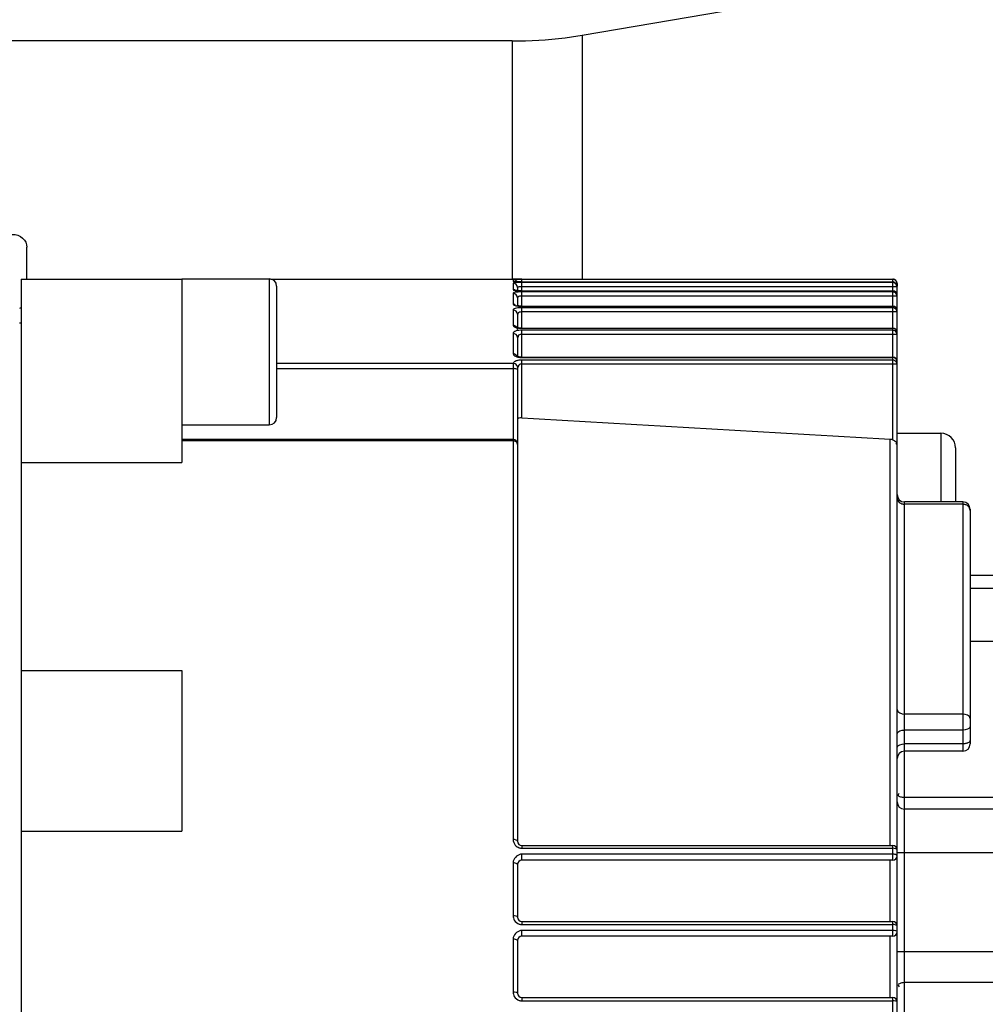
# Model space of a CAD drawing. Header units: millimetres. Extents: x 0 to 11890, y 0 to 8410.
# Tile 28 of 104: x 4750 to 4816, y 5820 to 5887. Entities that reach past the tile are written whole.
import ezdxf

# ---------------------------------------------------------------- set-up
doc = ezdxf.new("R2010")
doc.units = ezdxf.units.MM
doc.header["$LTSCALE"] = 653.95
doc.layers.get('0').update_dxf_attribs({"linetype": 'CONTINUOUS'})
for name, color, linetype in [('304105000175DXF_CONTINUOUS_LINE', 7, 'CONTINUOUS'), ('304304000133DXF_CONTINUOUS_LINE', 7, 'CONTINUOUS'), ('RB30-1-B-JSZL_DXF_DIMENSION', 7, 'CONTINUOUS')]:
    doc.layers.add(name, color=color, linetype=linetype)
doc.styles.get("Standard").update_dxf_attribs({"font": 'txt', "width": 0.7})
doc.dimstyles.new('DIMSTYLE_11', dxfattribs={"dimtxt": 70, "dimasz": 50, "dimexe": 1.5, "dimexo": 0, "dimgap": 1.75, "dimtad": 1, "dimdec": 1, "dimdsep": 46, "dimtxsty": 'Standard', "dimblk": '_FILLED', "dimblk1": '_FILLED', "dimblk2": '_FILLED', "dimcen": 0.09, "dimclrt": 5, "dimazin": 2, "dimtp": 0.5, "dimtm": 0.5, "dimtfac": 1, "dimtdec": 1, "dimtofl": 0, "dimtmove": 0, "dimatfit": 3, "dimldrblk": '_FILLED', "dimfxl": 0, "dimtolj": 1, "dimarcsym": 0})

# ---------------------------------------------------------------- blocks, each defined once
blk = doc.blocks.new('_FILLED')
at = {"color": 0, "linetype": 'ByBlock'}
blk.add_solid([(0, 0), (-1, 0.17), (-1, -0.17)], dxfattribs=at)
blk = doc.blocks.new('*D26')
at = {"layer": 'RB30-1-B-JSZL_DXF_DIMENSION', "color": 2, "linetype": 'Continuous'}
for p, q in [((4655.394, 5718.164), (4655.394, 6101.363)), ((4851.906, 5876.63), (4851.906, 6101.363)), ((4655.394, 6086.363), (4605.394, 6086.363)), ((4605.394, 6086.363), (4753.65, 6086.363)), ((5124.957, 6086.363), (4753.65, 6086.363)), ((4851.906, 6086.363), (5124.957, 6086.363))]:
    blk.add_line(p, q, dxfattribs=at)
at = {"layer": 'RB30-1-B-JSZL_DXF_DIMENSION', "color": 2, "linetype": 'Continuous', "xscale": 50, "yscale": 50, "zscale": 50}
blk.add_blockref('_FILLED', (4655.394, 6086.363), dxfattribs=at)
at = {"layer": 'RB30-1-B-JSZL_DXF_DIMENSION', "color": 2, "linetype": 'Continuous', "xscale": 50, "yscale": 50, "zscale": 50, "rotation": 180}
blk.add_blockref('_FILLED', (4851.906, 6086.363), dxfattribs=at)

msp = doc.modelspace()

# ---------------------------------------------------------------- linework, layer by layer
at = {"layer": '304105000175DXF_CONTINUOUS_LINE', "color": 7, "linetype": 'Continuous'}
for p, q in [((4788.419, 5886.167), (4802.949, 5888.65)), ((4783.631, 5885.77), (4695.394, 5885.77)), ((4750.394, 5869.464), (4750.394, 5871.643))]:
    msp.add_line(p, q, dxfattribs=at)
at = {"layer": '304105000175DXF_CONTINUOUS_LINE', "color": 9, "linetype": 'Continuous'}
for p, q in [((4783.631, 5885.77), (4783.631, 5869.464)), ((4788.419, 5886.167), (4788.419, 5869.464))]:
    msp.add_line(p, q, dxfattribs=at)
at = {"layer": '304105000175DXF_CONTINUOUS_LINE', "color": 7, "linetype": 'Continuous'}
msp.add_arc((4749.43, 5868.369), 1.021, 297.56931, 304.19771, dxfattribs=at)
for points, knots in [([(4783.631, 5885.77), (4784.841, 5885.77), (4786.446, 5885.867), (4788.032, 5886.101), (4788.419, 5886.167)], [0, 0, 0, 0, 0.755102, 1, 1, 1, 1]), ([(4749.394, 5872.526), (4749.645, 5872.526), (4750.15, 5872.364), (4750.394, 5871.873), (4750.394, 5871.643)], [0, 0, 0, 0, 0.521936, 1, 1, 1, 1])]:
    msp.add_open_spline(points, degree=3, knots=knots, dxfattribs=at)
at = {"layer": '304304000133DXF_CONTINUOUS_LINE', "color": 7, "linetype": 'Continuous'}
for p, q in [((4749.994, 5869.464), (4749.994, 5738.864)), ((4749.994, 5869.464), (4760.994, 5869.464)), ((4760.994, 5869.483), (4766.994, 5869.483)), ((4760.994, 5869.464), (4760.994, 5856.907)), ((4767.067, 5869.464), (4809.694, 5869.463)), ((4784.106, 5869.463), (4784, 5869.463)), ((4784.004, 5869.463), (4784.115, 5869.463)), ((4784.294, 5869.463), (4784.106, 5869.463)), ((4767.494, 5868.983), (4767.494, 5859.983)), ((4783.837, 5869.288), (4783.81, 5869.291)), ((4783.994, 5868.886), (4783.994, 5868.672)), ((4784.294, 5869.27), (4809.694, 5869.27)), ((4809.994, 5869.163), (4809.994, 5868.971)), ((4809.994, 5854.456), (4809.994, 5868.95)), ((4783.89, 5868.686), (4783.86, 5868.693)), ((4783.994, 5868.672), (4783.89, 5868.686)), ((4784.129, 5868.662), (4783.994, 5868.672)), ((4783.994, 5868.191), (4783.994, 5867.637)), ((4784.294, 5868.658), (4784.129, 5868.662)), ((4784.294, 5868.658), (4809.694, 5868.658)), ((4783.955, 5867.643), (4783.914, 5867.654)), ((4784.085, 5867.623), (4783.955, 5867.643)), ((4784.294, 5867.612), (4809.694, 5867.612)), ((4783.994, 5867.06), (4783.994, 5866.149)), ((4749.894, 5866.464), (4749.994, 5866.464)), ((4783.951, 5866.16), (4783.928, 5866.169)), ((4784.062, 5866.131), (4783.951, 5866.16)), ((4784.294, 5866.112), (4809.694, 5866.112)), ((4783.994, 5865.468), (4783.994, 5864.172)), ((4784.042, 5864.154), (4783.991, 5864.172)), ((4784.294, 5864.122), (4809.694, 5864.122)), ((4783.994, 5863.309), (4783.994, 5863.348)), ((4783.994, 5863.304), (4783.994, 5830.968)), ((4760.994, 5859.483), (4766.994, 5859.483)), ((4809.994, 5858.907), (4812.994, 5858.907)), ((4783.694, 5858.48), (4760.994, 5858.48)), ((4813.994, 5857.907), (4813.994, 5854.205)), ((4749.994, 5856.907), (4760.994, 5856.907)), ((4809.994, 5850.369), (4809.994, 5854.464)), ((4814.494, 5854.205), (4810.494, 5854.205)), ((4814.994, 5853.705), (4814.994, 5837.632)), ((4809.994, 5839.973), (4809.994, 5850.369)), ((4824.494, 5849.164), (4814.994, 5849.164)), ((4814.994, 5844.664), (4824.494, 5844.664)), ((4749.994, 5842.664), (4760.994, 5842.664)), ((4760.994, 5842.664), (4760.994, 5831.664)), ((4809.994, 5740.034), (4809.994, 5839.98)), ((4814.494, 5837.132), (4810.494, 5837.132)), ((4824.494, 5833.164), (4810.494, 5833.164)), ((4749.994, 5831.664), (4760.994, 5831.664)), ((4784.294, 5830.668), (4809.694, 5830.668)), ((4809.694, 5829.668), (4784.294, 5829.668)), ((4783.994, 5829.368), (4783.994, 5825.767)), ((4784.294, 5825.467), (4809.694, 5825.467)), ((4809.694, 5824.467), (4784.294, 5824.467)), ((4783.994, 5824.167), (4783.994, 5820.566)), ((4784.294, 5820.266), (4809.694, 5820.266))]:
    msp.add_line(p, q, dxfattribs=at)
at = {"layer": '304304000133DXF_CONTINUOUS_LINE', "color": 9, "linetype": 'Continuous'}
for p, q in [((4766.994, 5869.483), (4766.994, 5859.483)), ((4783.694, 5869.459), (4783.694, 5869.314)), ((4784.294, 5869.313), (4784.294, 5869.463)), ((4809.694, 5869.27), (4809.694, 5869.463)), ((4783.694, 5869.185), (4783.694, 5868.747)), ((4784.294, 5868.654), (4784.294, 5869.238)), ((4809.694, 5869.238), (4784.294, 5869.238)), ((4809.994, 5868.939), (4784.294, 5868.939)), ((4809.694, 5858.461), (4809.694, 5869.238)), ((4809.72, 5869.237), (4809.694, 5869.238)), ((4809.994, 5869.163), (4809.91, 5869.163)), ((4783.694, 5868.487), (4783.694, 5867.748)), ((4784.294, 5868.654), (4809.694, 5868.654)), ((4784.294, 5867.604), (4784.294, 5868.589)), ((4809.694, 5868.589), (4784.294, 5868.589)), ((4809.994, 5868.293), (4784.294, 5868.293)), ((4784.294, 5867.604), (4809.694, 5867.604)), ((4784.294, 5866.096), (4784.294, 5867.504)), ((4809.694, 5867.504), (4784.294, 5867.504)), ((4783.694, 5867.35), (4783.694, 5866.295)), ((4809.994, 5867.213), (4784.294, 5867.213)), ((4784.294, 5866.096), (4809.694, 5866.096)), ((4783.694, 5865.751), (4783.694, 5864.355)), ((4784.294, 5864.097), (4784.294, 5865.961)), ((4809.694, 5865.961), (4784.294, 5865.961)), ((4809.994, 5865.677), (4784.294, 5865.677)), ((4784.294, 5864.097), (4809.694, 5864.097)), ((4767.494, 5863.702), (4783.704, 5863.702)), ((4767.494, 5863.334), (4783.694, 5863.334)), ((4783.694, 5863.334), (4783.694, 5831.092)), ((4783.994, 5863.352), (4783.994, 5863.309)), ((4784.294, 5859.974), (4784.294, 5863.922)), ((4809.694, 5863.922), (4784.294, 5863.922)), ((4809.994, 5863.647), (4784.294, 5863.647)), ((4812.994, 5858.907), (4812.994, 5854.205)), ((4783.694, 5858.395), (4760.994, 5858.395)), ((4809.52, 5830.668), (4809.52, 5858.507)), ((4810.494, 5798.787), (4810.494, 5854.205)), ((4814.494, 5854.044), (4810.494, 5854.044)), ((4814.494, 5854.205), (4814.494, 5837.132)), ((4824.494, 5848.285), (4814.994, 5848.285)), ((4814.494, 5839.674), (4810.494, 5839.674)), ((4814.494, 5838.577), (4810.494, 5838.577)), ((4814.494, 5837.632), (4810.494, 5837.632)), ((4824.494, 5833.957), (4810.494, 5833.957)), ((4784.294, 5830.668), (4784.294, 5830.489)), ((4784.294, 5830.489), (4809.694, 5830.489)), ((4809.694, 5829.668), (4809.694, 5830.668)), ((4784.294, 5829.668), (4784.294, 5830.087)), ((4809.694, 5830.087), (4784.294, 5830.087)), ((4809.52, 5825.467), (4809.52, 5829.668)), ((4824.994, 5830.164), (4809.994, 5830.164)), ((4783.694, 5829.484), (4783.694, 5825.867)), ((4784.294, 5825.467), (4784.294, 5825.264)), ((4784.294, 5825.264), (4809.694, 5825.264)), ((4809.694, 5824.467), (4809.694, 5825.467)), ((4783.694, 5824.26), (4783.694, 5820.642)), ((4784.294, 5824.467), (4784.294, 5824.862)), ((4809.694, 5824.862), (4784.294, 5824.862)), ((4809.52, 5820.266), (4809.52, 5824.467)), ((4824.994, 5823.406), (4809.994, 5823.406)), ((4824.494, 5821.285), (4810.494, 5821.285)), ((4784.294, 5820.266), (4784.294, 5820.039)), ((4809.694, 5819.266), (4809.694, 5820.266)), ((4784.294, 5820.039), (4809.694, 5820.039))]:
    msp.add_line(p, q, dxfattribs=at)
at = {"layer": '304304000133DXF_CONTINUOUS_LINE', "color": 7, "linetype": 'Continuous'}
for points in [[(4784.294, 5869.271), (4784.176, 5869.272), (4784.034, 5869.276), (4783.919, 5869.282), (4783.837, 5869.288)], [(4784.294, 5867.612), (4784.259, 5867.613), (4784.085, 5867.623)], [(4784.294, 5866.112), (4784.235, 5866.113), (4784.062, 5866.131)], [(4784.294, 5864.122), (4784.199, 5864.126), (4784.042, 5864.154)], [(4809.52, 5858.507), (4809.609, 5858.493), (4809.694, 5858.461)]]:
    msp.add_lwpolyline(points, dxfattribs=at)
at = {"layer": '304304000133DXF_CONTINUOUS_LINE', "color": 9, "linetype": 'Continuous'}
msp.add_lwpolyline([(4783.999, 5863.428), (4783.996, 5863.412), (4783.995, 5863.39), (4783.994, 5863.36), (4783.994, 5863.352)], dxfattribs=at)
at = {"layer": '304304000133DXF_CONTINUOUS_LINE', "color": 7, "linetype": 'Continuous'}
for centre, radius, start, end in [((4766.994, 5868.983), 0.5, 0, 90), ((4809.694, 5869.164), 0.3, 0, 90), ((4809.62, 5869.09), 0.391, 44.27351, 51.65936), ((4809.694, 5868.358), 0.3, 0, 90), ((4809.694, 5867.312), 0.3, 360, 90), ((4809.694, 5865.812), 0.3, 360, 90), ((4809.694, 5863.822), 0.3, 360, 90), ((4766.994, 5859.983), 0.5, 270, 360), ((4812.994, 5857.907), 1, 0, 90), ((4783.694, 5858.18), 0.3, 0, 90), ((4810.494, 5854.705), 0.5, 180, 270), ((4814.494, 5853.705), 0.5, 0, 90), ((4810.494, 5836.632), 0.5, 90, 180), ((4814.494, 5837.632), 0.5, 270, 360), ((4810.494, 5833.664), 0.5, 180, 270), ((4784.294, 5830.968), 0.3, 180, 270), ((4809.694, 5830.368), 0.3, 0, 90), ((4784.294, 5829.368), 0.3, 90, 180), ((4809.694, 5829.968), 0.3, 270, 360), ((4784.294, 5825.767), 0.3, 180, 270), ((4809.694, 5825.167), 0.3, 0, 90), ((4784.294, 5824.167), 0.3, 90, 180), ((4809.694, 5824.767), 0.3, 270, 360), ((4784.294, 5820.566), 0.3, 180, 270), ((4809.694, 5819.966), 0.3, 0, 90)]:
    msp.add_arc(centre, radius, start, end, dxfattribs=at)
at = {"layer": '304304000133DXF_CONTINUOUS_LINE', "color": 9, "linetype": 'Continuous'}
for centre, radius, start, end in [((4784.295, 5876.103), 6.833, 269.13457, 269.99095), ((4784.272, 5871.77), 3.115, 264.85998, 267.07864), ((4784.294, 5865.152), 3.437, 89.995, 93.33472), ((4784.295, 5872.185), 3.53, 267.04301, 269.97718), ((4784.273, 5869.647), 2.043, 262.10344, 265.41633), ((4784.294, 5865.239), 2.266, 90.00425, 95.09298), ((4784.295, 5869.897), 2.293, 265.36493, 269.96059), ((4784.296, 5867.765), 1.669, 263.85617, 269.93983), ((4784.295, 5864.299), 1.661, 90.02427, 97.003), ((4784.285, 5829.484), 0.591, 169.07293, 179.91886)]:
    msp.add_arc(centre, radius, start, end, dxfattribs=at)
for points, knots in [([(4783.707, 5869.46), (4783.704, 5869.46), (4783.701, 5869.459), (4783.694, 5869.46), (4783.694, 5869.459)], [0, 0, 0, 0, 0.742741, 1, 1, 1, 1]), ([(4783.838, 5869.41), (4783.816, 5869.425), (4783.77, 5869.449), (4783.719, 5869.459), (4783.694, 5869.459)], [0, 0, 0, 0, 0.516313, 1, 1, 1, 1]), ([(4784, 5869.463), (4783.937, 5869.463), (4783.839, 5869.462), (4783.741, 5869.462), (4783.707, 5869.46)], [0, 0, 0, 0, 0.647594, 1, 1, 1, 1]), ([(4783.962, 5869.275), (4783.948, 5869.302), (4783.911, 5869.352), (4783.864, 5869.393), (4783.838, 5869.41)], [0, 0, 0, 0, 0.497447, 1, 1, 1, 1]), ([(4783.694, 5869.314), (4783.694, 5869.267), (4783.962, 5869.315), (4784.071, 5869.273), (4784.192, 5869.271)], [0, 0, 0, 0, 0.279009, 1, 1, 1, 1]), ([(4783.807, 5869.283), (4783.789, 5869.293), (4783.753, 5869.308), (4783.713, 5869.314), (4783.694, 5869.314)], [0, 0, 0, 0, 0.512929, 1, 1, 1, 1]), ([(4783.707, 5869.196), (4783.703, 5869.194), (4783.698, 5869.192), (4783.694, 5869.187), (4783.694, 5869.185)], [0, 0, 0, 0, 0.633305, 1, 1, 1, 1]), ([(4783.694, 5868.747), (4783.694, 5868.717), (4783.839, 5868.689), (4783.919, 5868.674), (4783.993, 5868.668)], [0, 0, 0, 0, 0.288493, 1, 1, 1, 1]), ([(4783.838, 5868.699), (4783.816, 5868.714), (4783.77, 5868.737), (4783.719, 5868.747), (4783.694, 5868.747)], [0, 0, 0, 0, 0.515865, 1, 1, 1, 1]), ([(4784.294, 5869.238), (4784.227, 5869.238), (4784.033, 5869.229), (4783.826, 5869.247), (4783.707, 5869.196)], [0, 0, 0, 0, 0.338217, 1, 1, 1, 1]), ([(4784.294, 5868.939), (4784.221, 5868.939), (4784.18, 5868.958), (4783.988, 5868.898), (4784.011, 5868.887)], [0, 0, 0, 0, 0.745643, 1, 1, 1, 1]), ([(4783.707, 5868.507), (4783.703, 5868.504), (4783.697, 5868.499), (4783.694, 5868.49), (4783.694, 5868.487)], [0, 0, 0, 0, 0.56313, 1, 1, 1, 1]), ([(4784.094, 5868.583), (4784.048, 5868.581), (4783.919, 5868.566), (4783.773, 5868.562), (4783.707, 5868.507)], [0, 0, 0, 0, 0.3501, 1, 1, 1, 1]), ([(4784.294, 5868.293), (4784.22, 5868.293), (4784.148, 5868.313), (4783.987, 5868.213), (4784.011, 5868.193)], [0, 0, 0, 0, 0.703218, 1, 1, 1, 1]), ([(4809.84, 5868.605), (4809.818, 5868.62), (4809.771, 5868.644), (4809.719, 5868.654), (4809.694, 5868.654)], [0, 0, 0, 0, 0.515979, 1, 1, 1, 1]), ([(4809.839, 5868.54), (4809.817, 5868.555), (4809.771, 5868.579), (4809.719, 5868.589), (4809.694, 5868.589)], [0, 0, 0, 0, 0.51586, 1, 1, 1, 1]), ([(4809.994, 5868.293), (4809.994, 5868.341), (4809.955, 5868.44), (4809.883, 5868.512), (4809.839, 5868.54)], [0, 0, 0, 0, 0.479295, 1, 1, 1, 1]), ([(4809.948, 5868.497), (4809.934, 5868.518), (4809.901, 5868.558), (4809.861, 5868.591), (4809.84, 5868.605)], [0, 0, 0, 0, 0.498941, 1, 1, 1, 1]), ([(4809.994, 5868.358), (4809.994, 5868.382), (4809.984, 5868.431), (4809.962, 5868.475), (4809.948, 5868.497)], [0, 0, 0, 0, 0.483535, 1, 1, 1, 1]), ([(4783.694, 5867.748), (4783.694, 5867.713), (4783.822, 5867.649), (4783.918, 5867.635), (4783.993, 5867.624)], [0, 0, 0, 0, 0.314634, 1, 1, 1, 1]), ([(4783.838, 5867.7), (4783.816, 5867.715), (4783.77, 5867.738), (4783.719, 5867.748), (4783.694, 5867.748)], [0, 0, 0, 0, 0.515219, 1, 1, 1, 1]), ([(4783.706, 5867.381), (4783.702, 5867.376), (4783.696, 5867.367), (4783.694, 5867.356), (4783.694, 5867.35)], [0, 0, 0, 0, 0.532668, 1, 1, 1, 1]), ([(4784.093, 5867.495), (4783.978, 5867.485), (4783.837, 5867.472), (4783.719, 5867.397), (4783.706, 5867.381)], [0, 0, 0, 0, 0.849305, 1, 1, 1, 1]), ([(4809.84, 5867.555), (4809.818, 5867.57), (4809.771, 5867.594), (4809.719, 5867.604), (4809.694, 5867.604)], [0, 0, 0, 0, 0.515299, 1, 1, 1, 1]), ([(4809.839, 5867.457), (4809.817, 5867.471), (4809.77, 5867.494), (4809.719, 5867.504), (4809.694, 5867.504)], [0, 0, 0, 0, 0.515134, 1, 1, 1, 1]), ([(4809.994, 5867.213), (4809.994, 5867.261), (4809.955, 5867.358), (4809.882, 5867.429), (4809.839, 5867.457)], [0, 0, 0, 0, 0.477605, 1, 1, 1, 1]), ([(4809.948, 5867.449), (4809.934, 5867.47), (4809.901, 5867.509), (4809.862, 5867.541), (4809.84, 5867.555)], [0, 0, 0, 0, 0.498092, 1, 1, 1, 1]), ([(4809.994, 5867.312), (4809.994, 5867.336), (4809.984, 5867.384), (4809.962, 5867.428), (4809.948, 5867.449)], [0, 0, 0, 0, 0.482875, 1, 1, 1, 1]), ([(4784.294, 5867.213), (4784.218, 5867.213), (4784.118, 5867.22), (4783.985, 5867.093), (4784.011, 5867.063)], [0, 0, 0, 0, 0.657323, 1, 1, 1, 1]), ([(4783.694, 5866.295), (4783.694, 5866.254), (4783.805, 5866.161), (4783.916, 5866.139), (4783.993, 5866.124)], [0, 0, 0, 0, 0.344023, 1, 1, 1, 1]), ([(4783.838, 5866.248), (4783.816, 5866.262), (4783.77, 5866.285), (4783.719, 5866.295), (4783.694, 5866.295)], [0, 0, 0, 0, 0.51429, 1, 1, 1, 1]), ([(4783.935, 5866.16), (4783.922, 5866.177), (4783.892, 5866.209), (4783.857, 5866.236), (4783.838, 5866.248)], [0, 0, 0, 0, 0.498798, 1, 1, 1, 1]), ([(4783.994, 5866.009), (4783.994, 5866.035), (4783.981, 5866.09), (4783.953, 5866.137), (4783.935, 5866.16)], [0, 0, 0, 0, 0.479873, 1, 1, 1, 1]), ([(4783.993, 5866.124), (4784.013, 5866.12), (4784.054, 5866.113), (4784.096, 5866.108), (4784.117, 5866.106)], [0, 0, 0, 0, 0.490085, 1, 1, 1, 1]), ([(4809.839, 5866.049), (4809.817, 5866.063), (4809.77, 5866.087), (4809.719, 5866.096), (4809.694, 5866.096)], [0, 0, 0, 0, 0.514257, 1, 1, 1, 1]), ([(4809.948, 5865.945), (4809.934, 5865.966), (4809.901, 5866.004), (4809.861, 5866.036), (4809.839, 5866.049)], [0, 0, 0, 0, 0.496972, 1, 1, 1, 1]), ([(4783.732, 5865.825), (4783.721, 5865.814), (4783.702, 5865.793), (4783.694, 5865.764), (4783.694, 5865.751)], [0, 0, 0, 0, 0.54747, 1, 1, 1, 1]), ([(4784.294, 5865.677), (4784.217, 5865.677), (4784.083, 5865.689), (4784.01, 5865.516), (4784.044, 5865.49)], [0, 0, 0, 0, 0.64279, 1, 1, 1, 1]), ([(4809.839, 5865.914), (4809.817, 5865.928), (4809.77, 5865.951), (4809.719, 5865.961), (4809.694, 5865.961)], [0, 0, 0, 0, 0.514128, 1, 1, 1, 1]), ([(4809.994, 5865.677), (4809.994, 5865.723), (4809.954, 5865.819), (4809.882, 5865.887), (4809.839, 5865.914)], [0, 0, 0, 0, 0.4751, 1, 1, 1, 1]), ([(4809.994, 5865.812), (4809.994, 5865.835), (4809.984, 5865.882), (4809.961, 5865.925), (4809.948, 5865.945)], [0, 0, 0, 0, 0.481796, 1, 1, 1, 1]), ([(4783.694, 5864.355), (4783.694, 5864.273), (4783.835, 5864.179), (4783.951, 5864.145), (4783.996, 5864.134)], [0, 0, 0, 0, 0.640276, 1, 1, 1, 1]), ([(4783.838, 5864.31), (4783.816, 5864.323), (4783.77, 5864.345), (4783.719, 5864.355), (4783.694, 5864.355)], [0, 0, 0, 0, 0.513068, 1, 1, 1, 1]), ([(4783.994, 5864.078), (4783.994, 5864.123), (4783.954, 5864.218), (4783.881, 5864.283), (4783.838, 5864.31)], [0, 0, 0, 0, 0.472384, 1, 1, 1, 1]), ([(4783.996, 5864.134), (4784.016, 5864.129), (4784.057, 5864.12), (4784.1, 5864.113), (4784.121, 5864.11)], [0, 0, 0, 0, 0.491417, 1, 1, 1, 1]), ([(4784.121, 5864.11), (4784.149, 5864.106), (4784.207, 5864.1), (4784.265, 5864.097), (4784.294, 5864.097)], [0, 0, 0, 0, 0.497948, 1, 1, 1, 1]), ([(4809.836, 5864.054), (4809.814, 5864.067), (4809.768, 5864.089), (4809.718, 5864.097), (4809.694, 5864.097)], [0, 0, 0, 0, 0.512745, 1, 1, 1, 1]), ([(4809.994, 5863.822), (4809.994, 5863.868), (4809.953, 5863.963), (4809.879, 5864.028), (4809.836, 5864.054)], [0, 0, 0, 0, 0.471993, 1, 1, 1, 1]), ([(4783.704, 5863.702), (4783.696, 5863.656), (4783.694, 5863.536), (4783.694, 5863.417), (4783.694, 5863.345)], [0, 0, 0, 0, 0.390351, 1, 1, 1, 1]), ([(4783.838, 5863.326), (4783.815, 5863.328), (4783.766, 5863.333), (4783.718, 5863.334), (4783.694, 5863.334)], [0, 0, 0, 0, 0.492969, 1, 1, 1, 1]), ([(4783.909, 5863.86), (4783.861, 5863.842), (4783.781, 5863.804), (4783.717, 5863.736), (4783.704, 5863.702)], [0, 0, 0, 0, 0.580791, 1, 1, 1, 1]), ([(4783.945, 5863.555), (4783.916, 5863.595), (4783.843, 5863.661), (4783.75, 5863.698), (4783.704, 5863.702)], [0, 0, 0, 0, 0.513941, 1, 1, 1, 1]), ([(4783.994, 5863.281), (4783.994, 5863.298), (4783.916, 5863.31), (4783.875, 5863.321), (4783.838, 5863.326)], [0, 0, 0, 0, 0.313986, 1, 1, 1, 1]), ([(4784.007, 5863.889), (4783.99, 5863.885), (4783.957, 5863.876), (4783.925, 5863.866), (4783.909, 5863.86)], [0, 0, 0, 0, 0.514805, 1, 1, 1, 1]), ([(4783.999, 5863.428), (4783.997, 5863.45), (4783.984, 5863.496), (4783.96, 5863.536), (4783.945, 5863.555)], [0, 0, 0, 0, 0.477983, 1, 1, 1, 1]), ([(4784.294, 5863.647), (4784.221, 5863.647), (4784.097, 5863.626), (4784.005, 5863.48), (4784.031, 5863.437)], [0, 0, 0, 0, 0.593343, 1, 1, 1, 1]), ([(4784.294, 5863.922), (4784.245, 5863.922), (4784.148, 5863.916), (4784.053, 5863.9), (4784.007, 5863.889)], [0, 0, 0, 0, 0.511098, 1, 1, 1, 1]), ([(4809.839, 5863.877), (4809.816, 5863.891), (4809.77, 5863.913), (4809.719, 5863.922), (4809.694, 5863.922)], [0, 0, 0, 0, 0.512828, 1, 1, 1, 1]), ([(4809.994, 5863.647), (4809.994, 5863.692), (4809.954, 5863.786), (4809.882, 5863.851), (4809.839, 5863.877)], [0, 0, 0, 0, 0.471616, 1, 1, 1, 1]), ([(4809.994, 5854.464), (4809.994, 5854.409), (4810.023, 5854.296), (4810.096, 5854.205), (4810.14, 5854.167)], [0, 0, 0, 0, 0.483467, 1, 1, 1, 1]), ([(4810.14, 5854.167), (4810.164, 5854.148), (4810.216, 5854.113), (4810.273, 5854.087), (4810.303, 5854.077)], [0, 0, 0, 0, 0.492702, 1, 1, 1, 1]), ([(4810.303, 5854.077), (4810.334, 5854.066), (4810.397, 5854.05), (4810.462, 5854.044), (4810.494, 5854.044)], [0, 0, 0, 0, 0.501074, 1, 1, 1, 1]), ([(4814.685, 5854.012), (4814.654, 5854.022), (4814.591, 5854.039), (4814.526, 5854.044), (4814.494, 5854.044)], [0, 0, 0, 0, 0.501074, 1, 1, 1, 1]), ([(4814.847, 5853.922), (4814.824, 5853.941), (4814.772, 5853.976), (4814.715, 5854.001), (4814.685, 5854.012)], [0, 0, 0, 0, 0.492702, 1, 1, 1, 1]), ([(4814.994, 5853.625), (4814.994, 5853.679), (4814.965, 5853.793), (4814.892, 5853.884), (4814.847, 5853.922)], [0, 0, 0, 0, 0.483467, 1, 1, 1, 1]), ([(4814.847, 5837.705), (4814.823, 5837.693), (4814.77, 5837.672), (4814.714, 5837.658), (4814.685, 5837.652)], [0, 0, 0, 0, 0.478118, 1, 1, 1, 1]), ([(4814.994, 5837.882), (4814.994, 5837.848), (4814.956, 5837.77), (4814.888, 5837.726), (4814.847, 5837.705)], [0, 0, 0, 0, 0.429865, 1, 1, 1, 1]), ([(4814.685, 5837.652), (4814.654, 5837.645), (4814.59, 5837.636), (4814.526, 5837.632), (4814.494, 5837.632)], [0, 0, 0, 0, 0.496564, 1, 1, 1, 1]), ([(4810.238, 5833.995), (4810.177, 5834.014), (4810.027, 5834.058), (4810.083, 5834.213), (4810.123, 5834.25)], [0, 0, 0, 0, 0.535459, 1, 1, 1, 1]), ([(4810.494, 5833.957), (4810.452, 5833.957), (4810.365, 5833.964), (4810.28, 5833.982), (4810.238, 5833.995)], [0, 0, 0, 0, 0.484992, 1, 1, 1, 1]), ([(4783.994, 5830.968), (4783.994, 5831.011), (4783.86, 5831.073), (4783.763, 5831.092), (4783.694, 5831.092)], [0, 0, 0, 0, 0.382372, 1, 1, 1, 1]), ([(4783.84, 5830.697), (4783.876, 5830.657), (4783.959, 5830.587), (4784.057, 5830.539), (4784.108, 5830.521)], [0, 0, 0, 0, 0.494843, 1, 1, 1, 1]), ([(4784.108, 5830.521), (4784.138, 5830.511), (4784.199, 5830.495), (4784.263, 5830.489), (4784.294, 5830.489)], [0, 0, 0, 0, 0.502871, 1, 1, 1, 1]), ([(4809.994, 5830.368), (4809.994, 5830.41), (4809.859, 5830.47), (4809.763, 5830.489), (4809.694, 5830.489)], [0, 0, 0, 0, 0.380316, 1, 1, 1, 1]), ([(4809.836, 5830.069), (4809.813, 5830.074), (4809.766, 5830.084), (4809.718, 5830.087), (4809.694, 5830.087)], [0, 0, 0, 0, 0.496682, 1, 1, 1, 1]), ([(4809.994, 5829.968), (4809.994, 5829.992), (4809.931, 5830.04), (4809.875, 5830.058), (4809.836, 5830.069)], [0, 0, 0, 0, 0.373851, 1, 1, 1, 1]), ([(4783.945, 5829.424), (4783.91, 5829.444), (4783.827, 5829.473), (4783.74, 5829.484), (4783.694, 5829.484)], [0, 0, 0, 0, 0.462454, 1, 1, 1, 1]), ([(4783.994, 5829.368), (4783.994, 5829.379), (4783.979, 5829.403), (4783.958, 5829.417), (4783.945, 5829.424)], [0, 0, 0, 0, 0.409682, 1, 1, 1, 1]), ([(4783.694, 5825.867), (4783.694, 5825.816), (4783.707, 5825.712), (4783.746, 5825.615), (4783.771, 5825.57)], [0, 0, 0, 0, 0.495109, 1, 1, 1, 1]), ([(4783.994, 5825.767), (4783.994, 5825.807), (4783.851, 5825.85), (4783.762, 5825.867), (4783.694, 5825.867)], [0, 0, 0, 0, 0.364944, 1, 1, 1, 1]), ([(4784.117, 5825.293), (4784.146, 5825.284), (4784.204, 5825.269), (4784.264, 5825.264), (4784.294, 5825.264)], [0, 0, 0, 0, 0.503134, 1, 1, 1, 1]), ([(4809.994, 5825.167), (4809.994, 5825.206), (4809.85, 5825.247), (4809.762, 5825.264), (4809.694, 5825.264)], [0, 0, 0, 0, 0.363012, 1, 1, 1, 1]), ([(4783.706, 5824.376), (4783.702, 5824.357), (4783.696, 5824.318), (4783.694, 5824.279), (4783.694, 5824.26)], [0, 0, 0, 0, 0.502838, 1, 1, 1, 1]), ([(4783.981, 5824.19), (4783.949, 5824.217), (4783.849, 5824.245), (4783.752, 5824.26), (4783.694, 5824.26)], [0, 0, 0, 0, 0.418401, 1, 1, 1, 1]), ([(4809.994, 5824.767), (4809.994, 5824.806), (4809.849, 5824.845), (4809.762, 5824.862), (4809.694, 5824.862)], [0, 0, 0, 0, 0.361737, 1, 1, 1, 1]), ([(4783.994, 5824.167), (4783.994, 5824.171), (4783.991, 5824.18), (4783.984, 5824.187), (4783.981, 5824.19)], [0, 0, 0, 0, 0.440883, 1, 1, 1, 1]), ([(4810.494, 5821.285), (4810.377, 5821.285), (4810.225, 5821.273), (4810.025, 5821.132), (4810.089, 5821.034), (4810.123, 5821.003)], [0, 0, 0, 0, 0.572255, 0.775907, 1, 1, 1, 1]), ([(4783.994, 5820.566), (4783.994, 5820.603), (4783.843, 5820.625), (4783.762, 5820.642), (4783.694, 5820.642)], [0, 0, 0, 0, 0.349077, 1, 1, 1, 1]), ([(4783.694, 5820.642), (4783.694, 5820.591), (4783.708, 5820.487), (4783.747, 5820.39), (4783.772, 5820.344)], [0, 0, 0, 0, 0.495617, 1, 1, 1, 1]), ([(4784.109, 5820.07), (4784.139, 5820.06), (4784.2, 5820.045), (4784.263, 5820.039), (4784.294, 5820.039)], [0, 0, 0, 0, 0.503536, 1, 1, 1, 1]), ([(4809.994, 5819.966), (4809.994, 5820.003), (4809.842, 5820.022), (4809.762, 5820.039), (4809.694, 5820.039)], [0, 0, 0, 0, 0.347401, 1, 1, 1, 1])]:
    msp.add_open_spline(points, degree=3, knots=knots, dxfattribs=at)
at = {"layer": '304304000133DXF_CONTINUOUS_LINE', "color": 7, "linetype": 'Continuous'}
for points, knots in [([(4809.744, 5869.457), (4809.736, 5869.459), (4809.719, 5869.462), (4809.702, 5869.463), (4809.694, 5869.463)], [0, 0, 0, 0, 0.505158, 1, 1, 1, 1]), ([(4809.863, 5869.397), (4809.845, 5869.411), (4809.808, 5869.435), (4809.766, 5869.452), (4809.744, 5869.457)], [0, 0, 0, 0, 0.51171, 1, 1, 1, 1]), ([(4809.779, 5869.252), (4809.766, 5869.258), (4809.738, 5869.267), (4809.708, 5869.27), (4809.694, 5869.27)], [0, 0, 0, 0, 0.509514, 1, 1, 1, 1]), ([(4809.783, 5869.219), (4809.773, 5869.223), (4809.752, 5869.23), (4809.731, 5869.235), (4809.72, 5869.236)], [0, 0, 0, 0, 0.50729, 1, 1, 1, 1]), ([(4809.994, 5868.971), (4809.994, 5869.03), (4809.938, 5869.15), (4809.838, 5869.229), (4809.779, 5869.252)], [0, 0, 0, 0, 0.485684, 1, 1, 1, 1]), ([(4809.994, 5868.939), (4809.994, 5868.998), (4809.939, 5869.116), (4809.841, 5869.195), (4809.783, 5869.219)], [0, 0, 0, 0, 0.485189, 1, 1, 1, 1]), ([(4809.946, 5869.306), (4809.94, 5869.316), (4809.925, 5869.336), (4809.909, 5869.354), (4809.9, 5869.363)], [0, 0, 0, 0, 0.497524, 1, 1, 1, 1]), ([(4809.994, 5869.163), (4809.994, 5869.188), (4809.984, 5869.239), (4809.961, 5869.284), (4809.946, 5869.306)], [0, 0, 0, 0, 0.48383, 1, 1, 1, 1]), ([(4784.294, 5859.974), (4784.225, 5859.978), (4784.121, 5859.963), (4783.994, 5859.892), (4783.994, 5859.848)], [0, 0, 0, 0, 0.61424, 1, 1, 1, 1]), ([(4809.694, 5858.461), (4809.752, 5858.433), (4809.848, 5858.386), (4809.951, 5858.296), (4809.951, 5858.247)], [0, 0, 0, 0, 0.569268, 1, 1, 1, 1]), ([(4809.951, 5858.247), (4809.951, 5858.232), (4809.939, 5858.198), (4809.912, 5858.174), (4809.896, 5858.162)], [0, 0, 0, 0, 0.422491, 1, 1, 1, 1])]:
    msp.add_open_spline(points, degree=3, knots=knots, dxfattribs=at)
at = {"layer": '304304000133DXF_CONTINUOUS_LINE', "color": 9, "linetype": 'Continuous'}
for points in [[(4783.994, 5868.886), (4783.994, 5869.027), (4783.835, 5869.185), (4783.694, 5869.185)], [(4783.994, 5868.191), (4783.994, 5868.332), (4783.834, 5868.487), (4783.694, 5868.487)], [(4783.994, 5867.06), (4783.994, 5867.199), (4783.833, 5867.35), (4783.694, 5867.35)], [(4783.994, 5865.468), (4783.994, 5865.606), (4783.831, 5865.751), (4783.694, 5865.751)], [(4784.092, 5865.948), (4783.966, 5865.933), (4783.825, 5865.912), (4783.732, 5865.825)], [(4783.994, 5858.146), (4783.994, 5858.276), (4783.824, 5858.395), (4783.694, 5858.395)], [(4809.994, 5839.98), (4809.99, 5839.785), (4810.298, 5839.674), (4810.494, 5839.674)], [(4814.994, 5839.375), (4814.994, 5839.57), (4814.688, 5839.674), (4814.494, 5839.674)], [(4809.994, 5838.327), (4809.994, 5838.513), (4810.308, 5838.577), (4810.494, 5838.577)], [(4814.994, 5838.827), (4814.994, 5838.64), (4814.68, 5838.577), (4814.494, 5838.577)], [(4809.994, 5837.382), (4809.994, 5837.568), (4810.308, 5837.632), (4810.494, 5837.632)], [(4783.694, 5831.092), (4783.694, 5830.952), (4783.747, 5830.802), (4783.84, 5830.697)], [(4784.294, 5830.087), (4784.038, 5830.087), (4783.753, 5829.847), (4783.705, 5829.596)], [(4783.771, 5825.57), (4783.843, 5825.441), (4783.976, 5825.338), (4784.117, 5825.293)], [(4784.294, 5824.862), (4784.04, 5824.862), (4783.756, 5824.626), (4783.706, 5824.376)], [(4783.772, 5820.344), (4783.843, 5820.218), (4783.972, 5820.116), (4784.109, 5820.07)]]:
    msp.add_open_spline(points, degree=3, dxfattribs=at)
at = {"layer": '304304000133DXF_CONTINUOUS_LINE', "color": 7, "linetype": 'Continuous'}
msp.add_open_spline([(4784.294, 5859.974), (4792.703, 5859.486), (4801.111, 5858.997), (4809.52, 5858.507)], degree=3, dxfattribs=at)

# ---------------------------------------------------------------- dimensions: what is measured, and where the dimension line sits
at = {"layer": 'RB30-1-B-JSZL_DXF_DIMENSION', "color": 2, "linetype": 'Continuous'}
dim = msp.add_linear_dim(base=(4851.906, 6086.363), p1=(4655.394, 5718.164), p2=(4851.906, 5876.63), dimstyle='DIMSTYLE_11', dxfattribs=at)
dim.commit()
dim.dimension.update_dxf_attribs({"geometry": '*D26', "text_midpoint": (4879.957, 6086.363), "dimtype": 160})

doc.saveas('drawing.dxf')
